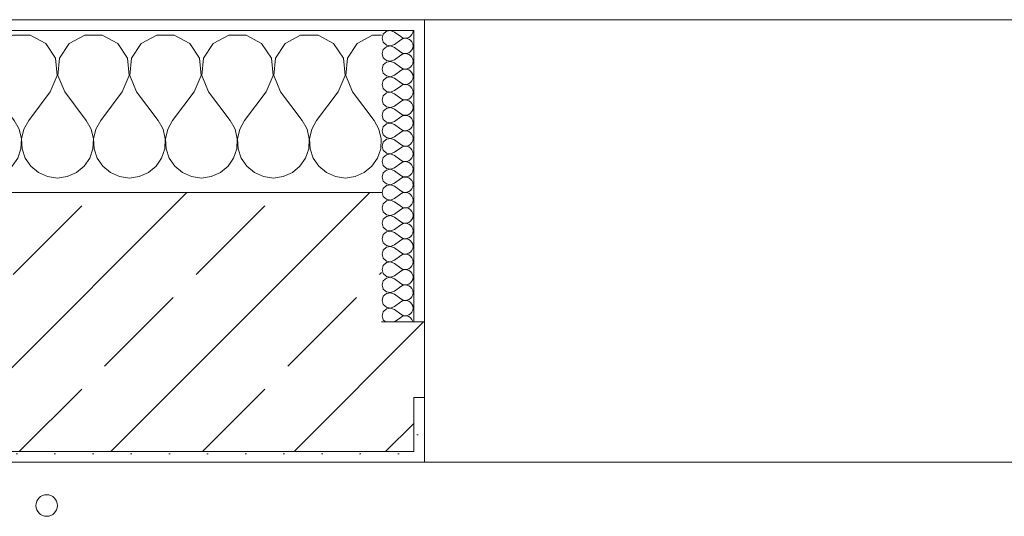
# Model space of a CAD drawing. Header units: metres. Extents: x -3.6 to 84.5, y -11 to 16.8.
# Tile 106 of 228: x 22.365 to 23.277, y 13.395 to 13.855. Entities that reach past the tile are written whole.
import ezdxf

# ---------------------------------------------------------------- set-up
doc = ezdxf.new("R2010")
doc.units = ezdxf.units.M
doc.header["$MEASUREMENT"] = 0
doc.layers.add('604 - Struktur.Wand Aussen', color=7, linetype='Continuous')
doc.layers.add('801 - HKLSE.Heizung_ Klima_ Lüftung', color=7, linetype='Continuous')
pattern_1 = [(0, (0, 0), (0, 0.08660254), [0, -0.05]), (0, (0.025, 0.0433), (0, 0.08660254), [0, -0.05])]
pattern_2 = [(45, (0, 0), (-0.01767767, 0.01767767), [0, -0.025])]

# ---------------------------------------------------------------- blocks, each defined once
blk = doc.blocks.new('*X22')
at = {"layer": '604 - Struktur.Wand Aussen', "color": 7, "linetype": 'Continuous', "lineweight": 5}
for p, q in [((21.5891, 13.83299), (21.58, 13.83787)), ((21.62521, 13.84066), (21.6109, 13.83299)), ((21.64145, 13.84066), (21.62521, 13.84066)), ((21.65576, 13.83299), (21.64145, 13.84066)), ((21.69188, 13.84066), (21.67757, 13.83299)), ((21.70812, 13.84066), (21.69188, 13.84066)), ((21.72243, 13.83299), (21.70812, 13.84066)), ((21.75855, 13.84066), (21.74424, 13.83299)), ((21.77479, 13.84066), (21.75855, 13.84066)), ((21.7891, 13.83299), (21.77479, 13.84066)), ((21.82521, 13.84066), (21.8109, 13.83299)), ((21.84145, 13.84066), (21.82521, 13.84066)), ((21.85576, 13.83299), (21.84145, 13.84066)), ((21.89188, 13.84066), (21.87757, 13.83299)), ((21.90812, 13.84066), (21.89188, 13.84066)), ((21.92243, 13.83299), (21.90812, 13.84066)), ((21.95855, 13.84066), (21.94424, 13.83299)), ((21.97479, 13.84066), (21.95855, 13.84066)), ((21.9891, 13.83299), (21.97479, 13.84066)), ((22.02521, 13.84066), (22.0109, 13.83299)), ((22.04145, 13.84066), (22.02521, 13.84066)), ((22.05576, 13.83299), (22.04145, 13.84066)), ((22.09188, 13.84066), (22.07757, 13.83299)), ((22.10812, 13.84066), (22.09188, 13.84066)), ((22.12243, 13.83299), (22.10812, 13.84066)), ((22.15855, 13.84066), (22.14424, 13.83299)), ((22.17479, 13.84066), (22.15855, 13.84066)), ((22.1891, 13.83299), (22.17479, 13.84066)), ((22.22521, 13.84066), (22.2109, 13.83299)), ((22.24145, 13.84066), (22.22521, 13.84066)), ((22.25576, 13.83299), (22.24145, 13.84066)), ((22.29188, 13.84066), (22.27757, 13.83299)), ((22.30812, 13.84066), (22.29188, 13.84066)), ((22.32243, 13.83299), (22.30812, 13.84066)), ((22.35855, 13.84066), (22.34424, 13.83299)), ((22.37479, 13.84066), (22.35855, 13.84066)), ((22.3891, 13.83299), (22.37479, 13.84066)), ((22.42521, 13.84066), (22.4109, 13.83299)), ((22.44145, 13.84066), (22.42521, 13.84066)), ((22.45576, 13.83299), (22.44145, 13.84066)), ((22.49188, 13.84066), (22.47757, 13.83299)), ((22.50812, 13.84066), (22.49188, 13.84066)), ((22.52243, 13.83299), (22.50812, 13.84066)), ((22.55855, 13.84066), (22.54424, 13.83299)), ((22.57479, 13.84066), (22.55855, 13.84066)), ((22.5891, 13.83299), (22.57479, 13.84066)), ((22.62521, 13.84066), (22.6109, 13.83299)), ((22.64145, 13.84066), (22.62521, 13.84066)), ((22.65576, 13.83299), (22.64145, 13.84066)), ((22.69188, 13.84066), (22.67757, 13.83299)), ((22.7, 13.84066), (22.69188, 13.84066)), ((21.59808, 13.81947), (21.5891, 13.83299)), ((21.6109, 13.83299), (21.60192, 13.81947)), ((21.66475, 13.81947), (21.65576, 13.83299)), ((21.67757, 13.83299), (21.66858, 13.81947)), ((21.73142, 13.81947), (21.72243, 13.83299)), ((21.74424, 13.83299), (21.73525, 13.81947)), ((21.79808, 13.81947), (21.7891, 13.83299)), ((21.8109, 13.83299), (21.80192, 13.81947)), ((21.86475, 13.81947), (21.85576, 13.83299)), ((21.87757, 13.83299), (21.86858, 13.81947)), ((21.93142, 13.81947), (21.92243, 13.83299)), ((21.94424, 13.83299), (21.93525, 13.81947)), ((21.99808, 13.81947), (21.9891, 13.83299)), ((22.0109, 13.83299), (22.00192, 13.81947)), ((22.06475, 13.81947), (22.05576, 13.83299)), ((22.07757, 13.83299), (22.06858, 13.81947)), ((22.13142, 13.81947), (22.12243, 13.83299)), ((22.14424, 13.83299), (22.13525, 13.81947)), ((22.19808, 13.81947), (22.1891, 13.83299)), ((22.2109, 13.83299), (22.20192, 13.81947)), ((22.26475, 13.81947), (22.25576, 13.83299)), ((22.27757, 13.83299), (22.26858, 13.81947)), ((22.33142, 13.81947), (22.32243, 13.83299)), ((22.34424, 13.83299), (22.33525, 13.81947)), ((22.39808, 13.81947), (22.3891, 13.83299)), ((22.4109, 13.83299), (22.40192, 13.81947)), ((22.46475, 13.81947), (22.45576, 13.83299)), ((22.47757, 13.83299), (22.46858, 13.81947)), ((22.53142, 13.81947), (22.52243, 13.83299)), ((22.54424, 13.83299), (22.53525, 13.81947)), ((22.59808, 13.81947), (22.5891, 13.83299)), ((22.6109, 13.83299), (22.60192, 13.81947)), ((22.66475, 13.81947), (22.65576, 13.83299)), ((22.67757, 13.83299), (22.66858, 13.81947)), ((21.59962, 13.8033), (21.59808, 13.81947)), ((21.60192, 13.81947), (21.60038, 13.8033)), ((21.66629, 13.8033), (21.66475, 13.81947)), ((21.66858, 13.81947), (21.66705, 13.8033)), ((21.73295, 13.8033), (21.73142, 13.81947)), ((21.73525, 13.81947), (21.73371, 13.8033)), ((21.79962, 13.8033), (21.79808, 13.81947)), ((21.80192, 13.81947), (21.80038, 13.8033)), ((21.86629, 13.8033), (21.86475, 13.81947)), ((21.86858, 13.81947), (21.86705, 13.8033)), ((21.93295, 13.8033), (21.93142, 13.81947)), ((21.93525, 13.81947), (21.93371, 13.8033)), ((21.99962, 13.8033), (21.99808, 13.81947)), ((22.00192, 13.81947), (22.00038, 13.8033)), ((22.06629, 13.8033), (22.06475, 13.81947)), ((22.06858, 13.81947), (22.06705, 13.8033)), ((22.13295, 13.8033), (22.13142, 13.81947)), ((22.13525, 13.81947), (22.13371, 13.8033)), ((22.19962, 13.8033), (22.19808, 13.81947)), ((22.20192, 13.81947), (22.20038, 13.8033)), ((22.26629, 13.8033), (22.26475, 13.81947)), ((22.26858, 13.81947), (22.26705, 13.8033)), ((22.33295, 13.8033), (22.33142, 13.81947)), ((22.33525, 13.81947), (22.33371, 13.8033)), ((22.39962, 13.8033), (22.39808, 13.81947)), ((22.40192, 13.81947), (22.40038, 13.8033)), ((22.46629, 13.8033), (22.46475, 13.81947)), ((22.46858, 13.81947), (22.46705, 13.8033)), ((22.53295, 13.8033), (22.53142, 13.81947)), ((22.53525, 13.81947), (22.53371, 13.8033)), ((22.59962, 13.8033), (22.59808, 13.81947)), ((22.60192, 13.81947), (22.60038, 13.8033)), ((22.66629, 13.8033), (22.66475, 13.81947)), ((22.66858, 13.81947), (22.66705, 13.8033)), ((21.59333, 13.78833), (21.59962, 13.8033)), ((21.60038, 13.8033), (21.60667, 13.78833)), ((21.66, 13.78833), (21.66629, 13.8033)), ((21.66705, 13.8033), (21.67333, 13.78833)), ((21.72667, 13.78833), (21.73295, 13.8033)), ((21.73371, 13.8033), (21.74, 13.78833)), ((21.79333, 13.78833), (21.79962, 13.8033)), ((21.80038, 13.8033), (21.80667, 13.78833)), ((21.86, 13.78833), (21.86629, 13.8033)), ((21.86705, 13.8033), (21.87333, 13.78833)), ((21.92667, 13.78833), (21.93295, 13.8033)), ((21.93371, 13.8033), (21.94, 13.78833)), ((21.99333, 13.78833), (21.99962, 13.8033)), ((22.00038, 13.8033), (22.00667, 13.78833)), ((22.06, 13.78833), (22.06629, 13.8033)), ((22.06705, 13.8033), (22.07333, 13.78833)), ((22.12667, 13.78833), (22.13295, 13.8033)), ((22.13371, 13.8033), (22.14, 13.78833)), ((22.19333, 13.78833), (22.19962, 13.8033)), ((22.20038, 13.8033), (22.20667, 13.78833)), ((22.26, 13.78833), (22.26629, 13.8033)), ((22.26705, 13.8033), (22.27333, 13.78833)), ((22.32667, 13.78833), (22.33295, 13.8033)), ((22.33371, 13.8033), (22.34, 13.78833)), ((22.39333, 13.78833), (22.39962, 13.8033)), ((22.40038, 13.8033), (22.40667, 13.78833)), ((22.46, 13.78833), (22.46629, 13.8033)), ((22.46705, 13.8033), (22.47333, 13.78833)), ((22.52667, 13.78833), (22.53295, 13.8033)), ((22.53371, 13.8033), (22.54, 13.78833)), ((22.59333, 13.78833), (22.59962, 13.8033)), ((22.60038, 13.8033), (22.60667, 13.78833)), ((22.66, 13.78833), (22.66629, 13.8033)), ((22.66705, 13.8033), (22.67333, 13.78833)), ((21.59333, 13.78833), (21.58, 13.77056)), ((21.60667, 13.78833), (21.62667, 13.76167)), ((21.66, 13.78833), (21.64, 13.76167)), ((21.67333, 13.78833), (21.69333, 13.76167)), ((21.72667, 13.78833), (21.70667, 13.76167)), ((21.74, 13.78833), (21.76, 13.76167)), ((21.79333, 13.78833), (21.77333, 13.76167)), ((21.80667, 13.78833), (21.82667, 13.76167)), ((21.86, 13.78833), (21.84, 13.76167)), ((21.87333, 13.78833), (21.89333, 13.76167)), ((21.92667, 13.78833), (21.90667, 13.76167)), ((21.94, 13.78833), (21.96, 13.76167)), ((21.99333, 13.78833), (21.97333, 13.76167)), ((22.00667, 13.78833), (22.02667, 13.76167)), ((22.06, 13.78833), (22.04, 13.76167)), ((22.07333, 13.78833), (22.09333, 13.76167)), ((22.12667, 13.78833), (22.10667, 13.76167)), ((22.14, 13.78833), (22.16, 13.76167)), ((22.19333, 13.78833), (22.17333, 13.76167)), ((22.20667, 13.78833), (22.22667, 13.76167)), ((22.26, 13.78833), (22.24, 13.76167)), ((22.27333, 13.78833), (22.29333, 13.76167)), ((22.32667, 13.78833), (22.30667, 13.76167)), ((22.34, 13.78833), (22.36, 13.76167)), ((22.39333, 13.78833), (22.37333, 13.76167)), ((22.40667, 13.78833), (22.42667, 13.76167)), ((22.46, 13.78833), (22.44, 13.76167)), ((22.47333, 13.78833), (22.49333, 13.76167)), ((22.52667, 13.78833), (22.50667, 13.76167)), ((22.54, 13.78833), (22.56, 13.76167)), ((22.59333, 13.78833), (22.57333, 13.76167)), ((22.60667, 13.78833), (22.62667, 13.76167)), ((22.66, 13.78833), (22.64, 13.76167)), ((22.67333, 13.78833), (22.69333, 13.76167)), ((21.63112, 13.75362), (21.62667, 13.76167)), ((21.64, 13.76167), (21.63555, 13.75362)), ((21.69778, 13.75362), (21.69333, 13.76167)), ((21.70667, 13.76167), (21.70222, 13.75362)), ((21.76445, 13.75362), (21.76, 13.76167)), ((21.77333, 13.76167), (21.76888, 13.75362)), ((21.83112, 13.75362), (21.82667, 13.76167)), ((21.84, 13.76167), (21.83555, 13.75362)), ((21.89778, 13.75362), (21.89333, 13.76167)), ((21.90667, 13.76167), (21.90222, 13.75362)), ((21.96445, 13.75362), (21.96, 13.76167)), ((21.97333, 13.76167), (21.96888, 13.75362)), ((22.03112, 13.75362), (22.02667, 13.76167)), ((22.04, 13.76167), (22.03555, 13.75362)), ((22.09778, 13.75362), (22.09333, 13.76167)), ((22.10667, 13.76167), (22.10222, 13.75362)), ((22.16445, 13.75362), (22.16, 13.76167)), ((22.17333, 13.76167), (22.16888, 13.75362)), ((22.23112, 13.75362), (22.22667, 13.76167)), ((22.24, 13.76167), (22.23555, 13.75362)), ((22.29778, 13.75362), (22.29333, 13.76167)), ((22.30667, 13.76167), (22.30222, 13.75362)), ((22.36445, 13.75362), (22.36, 13.76167)), ((22.37333, 13.76167), (22.36888, 13.75362)), ((22.43112, 13.75362), (22.42667, 13.76167)), ((22.44, 13.76167), (22.43555, 13.75362)), ((22.49778, 13.75362), (22.49333, 13.76167)), ((22.50667, 13.76167), (22.50222, 13.75362)), ((22.56445, 13.75362), (22.56, 13.76167)), ((22.57333, 13.76167), (22.56888, 13.75362)), ((22.63112, 13.75362), (22.62667, 13.76167)), ((22.64, 13.76167), (22.63555, 13.75362)), ((22.69778, 13.75362), (22.69333, 13.76167)), ((21.6332, 13.74466), (21.63112, 13.75362)), ((21.63555, 13.75362), (21.63347, 13.74466)), ((21.69987, 13.74466), (21.69778, 13.75362)), ((21.70222, 13.75362), (21.70013, 13.74466)), ((21.76653, 13.74466), (21.76445, 13.75362)), ((21.76888, 13.75362), (21.7668, 13.74466)), ((21.8332, 13.74466), (21.83112, 13.75362)), ((21.83555, 13.75362), (21.83347, 13.74466)), ((21.89987, 13.74466), (21.89778, 13.75362)), ((21.90222, 13.75362), (21.90013, 13.74466)), ((21.96653, 13.74466), (21.96445, 13.75362)), ((21.96888, 13.75362), (21.9668, 13.74466)), ((22.0332, 13.74466), (22.03112, 13.75362)), ((22.03555, 13.75362), (22.03347, 13.74466)), ((22.09987, 13.74466), (22.09778, 13.75362)), ((22.10222, 13.75362), (22.10013, 13.74466)), ((22.16653, 13.74466), (22.16445, 13.75362)), ((22.16888, 13.75362), (22.1668, 13.74466)), ((22.2332, 13.74466), (22.23112, 13.75362)), ((22.23555, 13.75362), (22.23347, 13.74466)), ((22.29987, 13.74466), (22.29778, 13.75362)), ((22.30222, 13.75362), (22.30013, 13.74466)), ((22.36653, 13.74466), (22.36445, 13.75362)), ((22.36888, 13.75362), (22.3668, 13.74466)), ((22.4332, 13.74466), (22.43112, 13.75362)), ((22.43555, 13.75362), (22.43347, 13.74466)), ((22.49987, 13.74466), (22.49778, 13.75362)), ((22.50222, 13.75362), (22.50013, 13.74466)), ((22.56653, 13.74466), (22.56445, 13.75362)), ((22.56888, 13.75362), (22.5668, 13.74466)), ((22.6332, 13.74466), (22.63112, 13.75362)), ((22.63555, 13.75362), (22.63347, 13.74466)), ((22.69987, 13.74466), (22.69778, 13.75362)), ((21.63275, 13.73547), (21.6332, 13.74466)), ((21.63347, 13.74466), (21.63391, 13.73547)), ((21.69942, 13.73547), (21.69987, 13.74466)), ((21.70013, 13.74466), (21.70058, 13.73547)), ((21.76609, 13.73547), (21.76653, 13.74466)), ((21.7668, 13.74466), (21.76725, 13.73547)), ((21.83275, 13.73547), (21.8332, 13.74466)), ((21.83347, 13.74466), (21.83391, 13.73547)), ((21.89942, 13.73547), (21.89987, 13.74466)), ((21.90013, 13.74466), (21.90058, 13.73547)), ((21.96609, 13.73547), (21.96653, 13.74466)), ((21.9668, 13.74466), (21.96725, 13.73547)), ((22.03275, 13.73547), (22.0332, 13.74466)), ((22.03347, 13.74466), (22.03391, 13.73547)), ((22.09942, 13.73547), (22.09987, 13.74466)), ((22.10013, 13.74466), (22.10058, 13.73547)), ((22.16609, 13.73547), (22.16653, 13.74466)), ((22.1668, 13.74466), (22.16725, 13.73547)), ((22.23275, 13.73547), (22.2332, 13.74466)), ((22.23347, 13.74466), (22.23391, 13.73547)), ((22.29942, 13.73547), (22.29987, 13.74466)), ((22.30013, 13.74466), (22.30058, 13.73547)), ((22.36609, 13.73547), (22.36653, 13.74466)), ((22.3668, 13.74466), (22.36725, 13.73547)), ((22.43275, 13.73547), (22.4332, 13.74466)), ((22.43347, 13.74466), (22.43391, 13.73547)), ((22.49942, 13.73547), (22.49987, 13.74466)), ((22.50013, 13.74466), (22.50058, 13.73547)), ((22.56609, 13.73547), (22.56653, 13.74466)), ((22.5668, 13.74466), (22.56725, 13.73547)), ((22.63275, 13.73547), (22.6332, 13.74466)), ((22.63347, 13.74466), (22.63391, 13.73547)), ((22.69942, 13.73547), (22.69987, 13.74466)), ((21.62981, 13.72676), (21.63275, 13.73547)), ((21.63391, 13.73547), (21.63685, 13.72676)), ((21.69648, 13.72676), (21.69942, 13.73547)), ((21.70058, 13.73547), (21.70352, 13.72676)), ((21.76315, 13.72676), (21.76609, 13.73547)), ((21.76725, 13.73547), (21.77019, 13.72676)), ((21.82981, 13.72676), (21.83275, 13.73547)), ((21.83391, 13.73547), (21.83685, 13.72676)), ((21.89648, 13.72676), (21.89942, 13.73547)), ((21.90058, 13.73547), (21.90352, 13.72676)), ((21.96315, 13.72676), (21.96609, 13.73547)), ((21.96725, 13.73547), (21.97019, 13.72676)), ((22.02981, 13.72676), (22.03275, 13.73547)), ((22.03391, 13.73547), (22.03685, 13.72676)), ((22.09648, 13.72676), (22.09942, 13.73547)), ((22.10058, 13.73547), (22.10352, 13.72676)), ((22.16315, 13.72676), (22.16609, 13.73547)), ((22.16725, 13.73547), (22.17019, 13.72676)), ((22.22981, 13.72676), (22.23275, 13.73547)), ((22.23391, 13.73547), (22.23685, 13.72676)), ((22.29648, 13.72676), (22.29942, 13.73547)), ((22.30058, 13.73547), (22.30352, 13.72676)), ((22.36315, 13.72676), (22.36609, 13.73547)), ((22.36725, 13.73547), (22.37019, 13.72676)), ((22.42981, 13.72676), (22.43275, 13.73547)), ((22.43391, 13.73547), (22.43685, 13.72676)), ((22.49648, 13.72676), (22.49942, 13.73547)), ((22.50058, 13.73547), (22.50352, 13.72676)), ((22.56315, 13.72676), (22.56609, 13.73547)), ((22.56725, 13.73547), (22.57019, 13.72676)), ((22.62981, 13.72676), (22.63275, 13.73547)), ((22.63391, 13.73547), (22.63685, 13.72676)), ((22.69648, 13.72676), (22.69942, 13.73547)), ((21.62461, 13.71918), (21.62981, 13.72676)), ((21.63685, 13.72676), (21.64206, 13.71918)), ((21.69127, 13.71918), (21.69648, 13.72676)), ((21.70352, 13.72676), (21.70873, 13.71918)), ((21.75794, 13.71918), (21.76315, 13.72676)), ((21.77019, 13.72676), (21.77539, 13.71918)), ((21.82461, 13.71918), (21.82981, 13.72676)), ((21.83685, 13.72676), (21.84206, 13.71918)), ((21.89127, 13.71918), (21.89648, 13.72676)), ((21.90352, 13.72676), (21.90873, 13.71918)), ((21.95794, 13.71918), (21.96315, 13.72676)), ((21.97019, 13.72676), (21.97539, 13.71918)), ((22.02461, 13.71918), (22.02981, 13.72676)), ((22.03685, 13.72676), (22.04206, 13.71918)), ((22.09127, 13.71918), (22.09648, 13.72676)), ((22.10352, 13.72676), (22.10873, 13.71918)), ((22.15794, 13.71918), (22.16315, 13.72676)), ((22.17019, 13.72676), (22.17539, 13.71918)), ((22.22461, 13.71918), (22.22981, 13.72676)), ((22.23685, 13.72676), (22.24206, 13.71918)), ((22.29127, 13.71918), (22.29648, 13.72676)), ((22.30352, 13.72676), (22.30873, 13.71918)), ((22.35794, 13.71918), (22.36315, 13.72676)), ((22.37019, 13.72676), (22.37539, 13.71918)), ((22.42461, 13.71918), (22.42981, 13.72676)), ((22.43685, 13.72676), (22.44206, 13.71918)), ((22.49127, 13.71918), (22.49648, 13.72676)), ((22.50352, 13.72676), (22.50873, 13.71918)), ((22.55794, 13.71918), (22.56315, 13.72676)), ((22.57019, 13.72676), (22.57539, 13.71918)), ((22.62461, 13.71918), (22.62981, 13.72676)), ((22.63685, 13.72676), (22.64206, 13.71918)), ((22.69127, 13.71918), (22.69648, 13.72676)), ((21.61752, 13.71331), (21.62461, 13.71918)), ((21.64206, 13.71918), (21.64914, 13.71331)), ((21.68419, 13.71331), (21.69127, 13.71918)), ((21.70873, 13.71918), (21.71581, 13.71331)), ((21.75086, 13.71331), (21.75794, 13.71918)), ((21.77539, 13.71918), (21.78248, 13.71331)), ((21.81752, 13.71331), (21.82461, 13.71918)), ((21.84206, 13.71918), (21.84914, 13.71331)), ((21.88419, 13.71331), (21.89127, 13.71918)), ((21.90873, 13.71918), (21.91581, 13.71331)), ((21.95086, 13.71331), (21.95794, 13.71918)), ((21.97539, 13.71918), (21.98248, 13.71331)), ((22.01752, 13.71331), (22.02461, 13.71918)), ((22.04206, 13.71918), (22.04914, 13.71331)), ((22.08419, 13.71331), (22.09127, 13.71918)), ((22.10873, 13.71918), (22.11581, 13.71331)), ((22.15086, 13.71331), (22.15794, 13.71918)), ((22.17539, 13.71918), (22.18248, 13.71331)), ((22.21752, 13.71331), (22.22461, 13.71918)), ((22.24206, 13.71918), (22.24914, 13.71331)), ((22.28419, 13.71331), (22.29127, 13.71918)), ((22.30873, 13.71918), (22.31581, 13.71331)), ((22.35086, 13.71331), (22.35794, 13.71918)), ((22.37539, 13.71918), (22.38248, 13.71331)), ((22.41752, 13.71331), (22.42461, 13.71918)), ((22.44206, 13.71918), (22.44914, 13.71331)), ((22.48419, 13.71331), (22.49127, 13.71918)), ((22.50873, 13.71918), (22.51581, 13.71331)), ((22.55086, 13.71331), (22.55794, 13.71918)), ((22.57539, 13.71918), (22.58248, 13.71331)), ((22.61752, 13.71331), (22.62461, 13.71918)), ((22.64206, 13.71918), (22.64914, 13.71331)), ((22.68419, 13.71331), (22.69127, 13.71918)), ((21.58, 13.71536), (21.58248, 13.71331)), ((21.58248, 13.71331), (21.59089, 13.7096)), ((21.59089, 13.7096), (21.6, 13.70833)), ((21.6, 13.70833), (21.60911, 13.7096)), ((21.60911, 13.7096), (21.61752, 13.71331)), ((21.64914, 13.71331), (21.65756, 13.7096)), ((21.65756, 13.7096), (21.66667, 13.70833)), ((21.66667, 13.70833), (21.67578, 13.7096)), ((21.67578, 13.7096), (21.68419, 13.71331)), ((21.71581, 13.71331), (21.72422, 13.7096)), ((21.72422, 13.7096), (21.73333, 13.70833)), ((21.73333, 13.70833), (21.74244, 13.7096)), ((21.74244, 13.7096), (21.75086, 13.71331)), ((21.78248, 13.71331), (21.79089, 13.7096)), ((21.79089, 13.7096), (21.8, 13.70833)), ((21.8, 13.70833), (21.80911, 13.7096)), ((21.80911, 13.7096), (21.81752, 13.71331)), ((21.84914, 13.71331), (21.85756, 13.7096)), ((21.85756, 13.7096), (21.86667, 13.70833)), ((21.86667, 13.70833), (21.87578, 13.7096)), ((21.87578, 13.7096), (21.88419, 13.71331)), ((21.91581, 13.71331), (21.92422, 13.7096)), ((21.92422, 13.7096), (21.93333, 13.70833)), ((21.93333, 13.70833), (21.94244, 13.7096)), ((21.94244, 13.7096), (21.95086, 13.71331)), ((21.98248, 13.71331), (21.99089, 13.7096)), ((21.99089, 13.7096), (22, 13.70833)), ((22, 13.70833), (22.00911, 13.7096)), ((22.00911, 13.7096), (22.01752, 13.71331)), ((22.04914, 13.71331), (22.05756, 13.7096)), ((22.05756, 13.7096), (22.06667, 13.70833)), ((22.06667, 13.70833), (22.07578, 13.7096)), ((22.07578, 13.7096), (22.08419, 13.71331)), ((22.11581, 13.71331), (22.12422, 13.7096)), ((22.12422, 13.7096), (22.13333, 13.70833)), ((22.13333, 13.70833), (22.14244, 13.7096)), ((22.14244, 13.7096), (22.15086, 13.71331)), ((22.18248, 13.71331), (22.19089, 13.7096)), ((22.19089, 13.7096), (22.2, 13.70833)), ((22.2, 13.70833), (22.20911, 13.7096)), ((22.20911, 13.7096), (22.21752, 13.71331)), ((22.24914, 13.71331), (22.25756, 13.7096)), ((22.25756, 13.7096), (22.26667, 13.70833)), ((22.26667, 13.70833), (22.27578, 13.7096)), ((22.27578, 13.7096), (22.28419, 13.71331)), ((22.31581, 13.71331), (22.32422, 13.7096)), ((22.32422, 13.7096), (22.33333, 13.70833)), ((22.33333, 13.70833), (22.34244, 13.7096)), ((22.34244, 13.7096), (22.35086, 13.71331)), ((22.38248, 13.71331), (22.39089, 13.7096)), ((22.39089, 13.7096), (22.4, 13.70833)), ((22.4, 13.70833), (22.40911, 13.7096)), ((22.40911, 13.7096), (22.41752, 13.71331)), ((22.44914, 13.71331), (22.45756, 13.7096)), ((22.45756, 13.7096), (22.46667, 13.70833)), ((22.46667, 13.70833), (22.47578, 13.7096)), ((22.47578, 13.7096), (22.48419, 13.71331)), ((22.51581, 13.71331), (22.52422, 13.7096)), ((22.52422, 13.7096), (22.53333, 13.70833)), ((22.53333, 13.70833), (22.54244, 13.7096)), ((22.54244, 13.7096), (22.55086, 13.71331)), ((22.58248, 13.71331), (22.59089, 13.7096)), ((22.59089, 13.7096), (22.6, 13.70833)), ((22.6, 13.70833), (22.60911, 13.7096)), ((22.60911, 13.7096), (22.61752, 13.71331)), ((22.64914, 13.71331), (22.65756, 13.7096)), ((22.65756, 13.7096), (22.66667, 13.70833)), ((22.66667, 13.70833), (22.67578, 13.7096)), ((22.67578, 13.7096), (22.68419, 13.71331))]:
    blk.add_line(p, q, dxfattribs=at)
blk = doc.blocks.new('*X46')
at = {"layer": '604 - Struktur.Wand Aussen', "color": 7, "linetype": 'Continuous', "lineweight": 5}
for p, q in [((22.70466, 13.84425), (22.70178, 13.84161)), ((22.7085, 13.84497), (22.70466, 13.84425)), ((22.71214, 13.84357), (22.7085, 13.84497)), ((22.71214, 13.84357), (22.71786, 13.83929)), ((22.72901, 13.84305), (22.72929, 13.845)), ((22.70178, 13.84161), (22.70071, 13.83786)), ((22.70071, 13.83786), (22.70178, 13.8341)), ((22.71214, 13.83214), (22.71786, 13.83643)), ((22.71786, 13.83929), (22.71958, 13.83833)), ((22.71958, 13.83738), (22.71786, 13.83643)), ((22.71958, 13.83833), (22.7215, 13.83789)), ((22.7215, 13.83783), (22.71958, 13.83738)), ((22.7215, 13.83789), (22.72347, 13.83798)), ((22.72347, 13.83773), (22.7215, 13.83783)), ((22.72347, 13.83798), (22.72534, 13.83861)), ((22.72534, 13.8371), (22.72347, 13.83773)), ((22.72534, 13.83861), (22.72696, 13.83973)), ((22.72696, 13.83599), (22.72534, 13.8371)), ((22.72696, 13.83973), (22.72822, 13.84124)), ((22.72822, 13.83447), (22.72696, 13.83599)), ((22.72822, 13.84124), (22.72901, 13.84305)), ((22.72901, 13.83267), (22.72822, 13.83447)), ((22.70178, 13.82733), (22.70071, 13.82357)), ((22.70178, 13.8341), (22.70466, 13.83147)), ((22.70466, 13.82996), (22.70178, 13.82733)), ((22.70466, 13.83147), (22.7085, 13.83074)), ((22.7085, 13.83069), (22.70466, 13.82996)), ((22.7085, 13.83074), (22.71214, 13.83214)), ((22.71214, 13.82929), (22.7085, 13.83069)), ((22.71214, 13.82929), (22.71786, 13.825)), ((22.72534, 13.82433), (22.72696, 13.82544)), ((22.72696, 13.82544), (22.72822, 13.82696)), ((22.72822, 13.82696), (22.72901, 13.82876)), ((22.72929, 13.83071), (22.72901, 13.83267)), ((22.72901, 13.82876), (22.72929, 13.83071)), ((22.70071, 13.82357), (22.70178, 13.81982)), ((22.70178, 13.81982), (22.70466, 13.81718)), ((22.70466, 13.81718), (22.7085, 13.81646)), ((22.7085, 13.8164), (22.70466, 13.81567)), ((22.7085, 13.81646), (22.71214, 13.81786)), ((22.71214, 13.815), (22.7085, 13.8164)), ((22.71214, 13.81786), (22.71786, 13.82214)), ((22.71786, 13.825), (22.71958, 13.82405)), ((22.71958, 13.8231), (22.71786, 13.82214)), ((22.71958, 13.82405), (22.7215, 13.8236)), ((22.7215, 13.82354), (22.71958, 13.8231)), ((22.7215, 13.8236), (22.72347, 13.8237)), ((22.72347, 13.82345), (22.7215, 13.82354)), ((22.72347, 13.8237), (22.72534, 13.82433)), ((22.72534, 13.82282), (22.72347, 13.82345)), ((22.72696, 13.8217), (22.72534, 13.82282)), ((22.72822, 13.82018), (22.72696, 13.8217)), ((22.72901, 13.81838), (22.72822, 13.82018)), ((22.72929, 13.81643), (22.72901, 13.81838)), ((22.72901, 13.81448), (22.72929, 13.81643)), ((22.70178, 13.81304), (22.70071, 13.80929)), ((22.70071, 13.80929), (22.70178, 13.80553)), ((22.70466, 13.81567), (22.70178, 13.81304)), ((22.71214, 13.815), (22.71786, 13.81071)), ((22.71214, 13.80357), (22.71786, 13.80786)), ((22.71786, 13.81071), (22.71958, 13.80976)), ((22.71958, 13.80881), (22.71786, 13.80786)), ((22.71958, 13.80976), (22.7215, 13.80931)), ((22.7215, 13.80926), (22.71958, 13.80881)), ((22.7215, 13.80931), (22.72347, 13.80941)), ((22.72347, 13.80916), (22.7215, 13.80926)), ((22.72347, 13.80941), (22.72534, 13.81004)), ((22.72534, 13.80853), (22.72347, 13.80916)), ((22.72534, 13.81004), (22.72696, 13.81116)), ((22.72696, 13.80742), (22.72534, 13.80853)), ((22.72696, 13.81116), (22.72822, 13.81267)), ((22.72822, 13.8059), (22.72696, 13.80742)), ((22.72822, 13.81267), (22.72901, 13.81448)), ((22.70178, 13.79876), (22.70071, 13.795)), ((22.70178, 13.80553), (22.70466, 13.8029)), ((22.70466, 13.80139), (22.70178, 13.79876)), ((22.70466, 13.8029), (22.7085, 13.80217)), ((22.7085, 13.80211), (22.70466, 13.80139)), ((22.7085, 13.80217), (22.71214, 13.80357)), ((22.71214, 13.80071), (22.7085, 13.80211)), ((22.71214, 13.80071), (22.71786, 13.79643)), ((22.72696, 13.79687), (22.72822, 13.79839)), ((22.72901, 13.80409), (22.72822, 13.8059)), ((22.72822, 13.79839), (22.72901, 13.80019)), ((22.72929, 13.80214), (22.72901, 13.80409)), ((22.72901, 13.80019), (22.72929, 13.80214)), ((22.70071, 13.795), (22.70178, 13.79124)), ((22.70178, 13.79124), (22.70466, 13.78861)), ((22.7085, 13.78789), (22.71214, 13.78929)), ((22.71214, 13.78929), (22.71786, 13.79357)), ((22.71786, 13.79643), (22.71958, 13.79547)), ((22.71958, 13.79453), (22.71786, 13.79357)), ((22.71958, 13.79547), (22.7215, 13.79503)), ((22.7215, 13.79497), (22.71958, 13.79453)), ((22.7215, 13.79503), (22.72347, 13.79512)), ((22.72347, 13.79488), (22.7215, 13.79497)), ((22.72347, 13.79512), (22.72534, 13.79575)), ((22.72534, 13.79425), (22.72347, 13.79488)), ((22.72534, 13.79575), (22.72696, 13.79687)), ((22.72696, 13.79313), (22.72534, 13.79425)), ((22.72822, 13.79161), (22.72696, 13.79313)), ((22.72901, 13.78981), (22.72822, 13.79161)), ((22.72929, 13.78786), (22.72901, 13.78981)), ((22.70178, 13.78447), (22.70071, 13.78071)), ((22.70071, 13.78071), (22.70178, 13.77696)), ((22.70466, 13.7871), (22.70178, 13.78447)), ((22.70466, 13.78861), (22.7085, 13.78789)), ((22.7085, 13.78783), (22.70466, 13.7871)), ((22.71214, 13.78643), (22.7085, 13.78783)), ((22.71214, 13.78643), (22.71786, 13.78214)), ((22.71786, 13.78214), (22.71958, 13.78119)), ((22.71958, 13.78024), (22.71786, 13.77929)), ((22.71958, 13.78119), (22.7215, 13.78074)), ((22.7215, 13.78069), (22.71958, 13.78024)), ((22.7215, 13.78074), (22.72347, 13.78084)), ((22.72347, 13.78059), (22.7215, 13.78069)), ((22.72347, 13.78084), (22.72534, 13.78147)), ((22.72534, 13.77996), (22.72347, 13.78059)), ((22.72534, 13.78147), (22.72696, 13.78258)), ((22.72696, 13.77884), (22.72534, 13.77996)), ((22.72696, 13.78258), (22.72822, 13.7841)), ((22.72822, 13.7841), (22.72901, 13.78591)), ((22.72901, 13.78591), (22.72929, 13.78786)), ((22.70178, 13.77696), (22.70466, 13.77433)), ((22.70466, 13.77282), (22.70178, 13.77018)), ((22.70466, 13.77433), (22.7085, 13.7736)), ((22.7085, 13.77354), (22.70466, 13.77282)), ((22.7085, 13.7736), (22.71214, 13.775)), ((22.71214, 13.77214), (22.7085, 13.77354)), ((22.71214, 13.775), (22.71786, 13.77929)), ((22.71214, 13.77214), (22.71786, 13.76786)), ((22.72822, 13.77733), (22.72696, 13.77884)), ((22.72901, 13.77552), (22.72822, 13.77733)), ((22.72822, 13.76982), (22.72901, 13.77162)), ((22.72929, 13.77357), (22.72901, 13.77552)), ((22.72901, 13.77162), (22.72929, 13.77357)), ((22.70178, 13.77018), (22.70071, 13.76643)), ((22.70071, 13.76643), (22.70178, 13.76267)), ((22.70178, 13.76267), (22.70466, 13.76004)), ((22.71214, 13.76071), (22.71786, 13.765)), ((22.71786, 13.76786), (22.71958, 13.7669)), ((22.71958, 13.76595), (22.71786, 13.765)), ((22.71958, 13.7669), (22.7215, 13.76646)), ((22.7215, 13.7664), (22.71958, 13.76595)), ((22.7215, 13.76646), (22.72347, 13.76655)), ((22.72347, 13.7663), (22.7215, 13.7664)), ((22.72347, 13.76655), (22.72534, 13.76718)), ((22.72534, 13.76567), (22.72347, 13.7663)), ((22.72534, 13.76718), (22.72696, 13.7683)), ((22.72696, 13.76456), (22.72534, 13.76567)), ((22.72696, 13.7683), (22.72822, 13.76982)), ((22.72822, 13.76304), (22.72696, 13.76456)), ((22.72901, 13.76124), (22.72822, 13.76304)), ((22.70178, 13.7559), (22.70071, 13.75214)), ((22.70466, 13.75853), (22.70178, 13.7559)), ((22.70466, 13.76004), (22.7085, 13.75931)), ((22.7085, 13.75926), (22.70466, 13.75853)), ((22.7085, 13.75931), (22.71214, 13.76071)), ((22.71214, 13.75786), (22.7085, 13.75926)), ((22.71214, 13.75786), (22.71786, 13.75357)), ((22.71786, 13.75357), (22.71958, 13.75262)), ((22.71958, 13.75262), (22.7215, 13.75217)), ((22.7215, 13.75217), (22.72347, 13.75227)), ((22.72347, 13.75227), (22.72534, 13.7529)), ((22.72534, 13.7529), (22.72696, 13.75401)), ((22.72696, 13.75401), (22.72822, 13.75553)), ((22.72822, 13.75553), (22.72901, 13.75733)), ((22.72929, 13.75929), (22.72901, 13.76124)), ((22.72901, 13.75733), (22.72929, 13.75929)), ((22.70071, 13.75214), (22.70178, 13.74839)), ((22.70178, 13.74839), (22.70466, 13.74575)), ((22.70466, 13.74425), (22.70178, 13.74161)), ((22.70466, 13.74575), (22.7085, 13.74503)), ((22.7085, 13.74497), (22.70466, 13.74425)), ((22.7085, 13.74503), (22.71214, 13.74643)), ((22.71214, 13.74357), (22.7085, 13.74497)), ((22.71214, 13.74643), (22.71786, 13.75071)), ((22.71214, 13.74357), (22.71786, 13.73929)), ((22.71958, 13.75167), (22.71786, 13.75071)), ((22.7215, 13.75211), (22.71958, 13.75167)), ((22.72347, 13.75202), (22.7215, 13.75211)), ((22.72534, 13.75139), (22.72347, 13.75202)), ((22.72696, 13.75027), (22.72534, 13.75139)), ((22.72822, 13.74876), (22.72696, 13.75027)), ((22.72901, 13.74695), (22.72822, 13.74876)), ((22.72929, 13.745), (22.72901, 13.74695)), ((22.72901, 13.74305), (22.72929, 13.745)), ((22.70178, 13.74161), (22.70071, 13.73786)), ((22.70071, 13.73786), (22.70178, 13.7341)), ((22.70178, 13.7341), (22.70466, 13.73147)), ((22.71214, 13.73214), (22.71786, 13.73643)), ((22.71786, 13.73929), (22.71958, 13.73833)), ((22.71958, 13.73738), (22.71786, 13.73643)), ((22.71958, 13.73833), (22.7215, 13.73789)), ((22.7215, 13.73783), (22.71958, 13.73738)), ((22.7215, 13.73789), (22.72347, 13.73798)), ((22.72347, 13.73773), (22.7215, 13.73783)), ((22.72347, 13.73798), (22.72534, 13.73861)), ((22.72534, 13.7371), (22.72347, 13.73773)), ((22.72534, 13.73861), (22.72696, 13.73973)), ((22.72696, 13.73599), (22.72534, 13.7371)), ((22.72696, 13.73973), (22.72822, 13.74124)), ((22.72822, 13.73447), (22.72696, 13.73599)), ((22.72822, 13.74124), (22.72901, 13.74305)), ((22.72901, 13.73267), (22.72822, 13.73447)), ((22.70178, 13.72733), (22.70071, 13.72357)), ((22.70466, 13.72996), (22.70178, 13.72733)), ((22.70466, 13.73147), (22.7085, 13.73074)), ((22.7085, 13.73069), (22.70466, 13.72996)), ((22.7085, 13.73074), (22.71214, 13.73214)), ((22.71214, 13.72929), (22.7085, 13.73069)), ((22.71214, 13.72929), (22.71786, 13.725)), ((22.71786, 13.725), (22.71958, 13.72405)), ((22.72534, 13.72433), (22.72696, 13.72544)), ((22.72696, 13.72544), (22.72822, 13.72696)), ((22.72822, 13.72696), (22.72901, 13.72876)), ((22.72929, 13.73071), (22.72901, 13.73267)), ((22.72901, 13.72876), (22.72929, 13.73071)), ((22.70071, 13.72357), (22.70178, 13.71982)), ((22.70178, 13.71982), (22.70466, 13.71718)), ((22.70466, 13.71718), (22.7085, 13.71646)), ((22.7085, 13.7164), (22.70466, 13.71567)), ((22.7085, 13.71646), (22.71214, 13.71786)), ((22.71214, 13.715), (22.7085, 13.7164)), ((22.71214, 13.71786), (22.71786, 13.72214)), ((22.71958, 13.7231), (22.71786, 13.72214)), ((22.71958, 13.72405), (22.7215, 13.7236)), ((22.7215, 13.72354), (22.71958, 13.7231)), ((22.7215, 13.7236), (22.72347, 13.7237)), ((22.72347, 13.72345), (22.7215, 13.72354)), ((22.72347, 13.7237), (22.72534, 13.72433)), ((22.72534, 13.72282), (22.72347, 13.72345)), ((22.72696, 13.7217), (22.72534, 13.72282)), ((22.72822, 13.72018), (22.72696, 13.7217)), ((22.72901, 13.71838), (22.72822, 13.72018)), ((22.72929, 13.71643), (22.72901, 13.71838)), ((22.72901, 13.71448), (22.72929, 13.71643)), ((22.70178, 13.71304), (22.70071, 13.70929)), ((22.70071, 13.70929), (22.70178, 13.70553)), ((22.70466, 13.71567), (22.70178, 13.71304)), ((22.71214, 13.715), (22.71786, 13.71071)), ((22.71214, 13.70357), (22.71786, 13.70786)), ((22.71786, 13.71071), (22.71958, 13.70976)), ((22.71958, 13.70881), (22.71786, 13.70786)), ((22.71958, 13.70976), (22.7215, 13.70931)), ((22.7215, 13.70926), (22.71958, 13.70881)), ((22.7215, 13.70931), (22.72347, 13.70941)), ((22.72347, 13.70916), (22.7215, 13.70926)), ((22.72347, 13.70941), (22.72534, 13.71004)), ((22.72534, 13.70853), (22.72347, 13.70916)), ((22.72534, 13.71004), (22.72696, 13.71116)), ((22.72696, 13.70742), (22.72534, 13.70853)), ((22.72696, 13.71116), (22.72822, 13.71267)), ((22.72822, 13.7059), (22.72696, 13.70742)), ((22.72822, 13.71267), (22.72901, 13.71448)), ((22.70178, 13.69876), (22.70071, 13.695)), ((22.70178, 13.70553), (22.70466, 13.7029)), ((22.70466, 13.70139), (22.70178, 13.69876)), ((22.70466, 13.7029), (22.7085, 13.70217)), ((22.7085, 13.70211), (22.70466, 13.70139)), ((22.7085, 13.70217), (22.71214, 13.70357)), ((22.71214, 13.70071), (22.7085, 13.70211)), ((22.71214, 13.70071), (22.71786, 13.69643)), ((22.72696, 13.69687), (22.72822, 13.69839)), ((22.72901, 13.70409), (22.72822, 13.7059)), ((22.72822, 13.69839), (22.72901, 13.70019)), ((22.72929, 13.70214), (22.72901, 13.70409)), ((22.72901, 13.70019), (22.72929, 13.70214)), ((22.70071, 13.695), (22.70178, 13.69124)), ((22.70178, 13.69124), (22.70466, 13.68861)), ((22.70466, 13.68861), (22.7085, 13.68789)), ((22.7085, 13.68789), (22.71214, 13.68929)), ((22.71214, 13.68929), (22.71786, 13.69357)), ((22.71786, 13.69643), (22.71958, 13.69547)), ((22.71958, 13.69453), (22.71786, 13.69357)), ((22.71958, 13.69547), (22.7215, 13.69503)), ((22.7215, 13.69497), (22.71958, 13.69453)), ((22.7215, 13.69503), (22.72347, 13.69512)), ((22.72347, 13.69488), (22.7215, 13.69497)), ((22.72347, 13.69512), (22.72534, 13.69575)), ((22.72534, 13.69425), (22.72347, 13.69488)), ((22.72534, 13.69575), (22.72696, 13.69687)), ((22.72696, 13.69313), (22.72534, 13.69425)), ((22.72822, 13.69161), (22.72696, 13.69313)), ((22.72901, 13.68981), (22.72822, 13.69161)), ((22.72929, 13.68786), (22.72901, 13.68981)), ((22.70178, 13.68447), (22.70071, 13.68071)), ((22.70071, 13.68071), (22.70178, 13.67696)), ((22.70466, 13.6871), (22.70178, 13.68447)), ((22.7085, 13.68783), (22.70466, 13.6871)), ((22.71214, 13.68643), (22.7085, 13.68783)), ((22.71214, 13.68643), (22.71786, 13.68214)), ((22.71786, 13.68214), (22.71958, 13.68119)), ((22.71958, 13.68024), (22.71786, 13.67929)), ((22.71958, 13.68119), (22.7215, 13.68074)), ((22.7215, 13.68069), (22.71958, 13.68024)), ((22.7215, 13.68074), (22.72347, 13.68084)), ((22.72347, 13.68059), (22.7215, 13.68069)), ((22.72347, 13.68084), (22.72534, 13.68147)), ((22.72534, 13.67996), (22.72347, 13.68059)), ((22.72534, 13.68147), (22.72696, 13.68258)), ((22.72696, 13.67884), (22.72534, 13.67996)), ((22.72696, 13.68258), (22.72822, 13.6841)), ((22.72822, 13.6841), (22.72901, 13.68591)), ((22.72901, 13.68591), (22.72929, 13.68786)), ((22.70178, 13.67018), (22.70071, 13.66643)), ((22.70178, 13.67696), (22.70466, 13.67433)), ((22.70466, 13.67282), (22.70178, 13.67018)), ((22.70466, 13.67433), (22.7085, 13.6736)), ((22.7085, 13.67354), (22.70466, 13.67282)), ((22.7085, 13.6736), (22.71214, 13.675)), ((22.71214, 13.67214), (22.7085, 13.67354)), ((22.71214, 13.675), (22.71786, 13.67929)), ((22.71214, 13.67214), (22.71786, 13.66786)), ((22.72822, 13.67733), (22.72696, 13.67884)), ((22.72901, 13.67552), (22.72822, 13.67733)), ((22.72822, 13.66982), (22.72901, 13.67162)), ((22.72929, 13.67357), (22.72901, 13.67552)), ((22.72901, 13.67162), (22.72929, 13.67357)), ((22.70071, 13.66643), (22.70178, 13.66267)), ((22.70178, 13.66267), (22.70466, 13.66004)), ((22.71214, 13.66071), (22.71786, 13.665)), ((22.71786, 13.66786), (22.71958, 13.6669)), ((22.71958, 13.66595), (22.71786, 13.665)), ((22.71958, 13.6669), (22.7215, 13.66646)), ((22.7215, 13.6664), (22.71958, 13.66595)), ((22.7215, 13.66646), (22.72347, 13.66655)), ((22.72347, 13.6663), (22.7215, 13.6664)), ((22.72347, 13.66655), (22.72534, 13.66718)), ((22.72534, 13.66567), (22.72347, 13.6663)), ((22.72534, 13.66718), (22.72696, 13.6683)), ((22.72696, 13.66456), (22.72534, 13.66567)), ((22.72696, 13.6683), (22.72822, 13.66982)), ((22.72822, 13.66304), (22.72696, 13.66456)), ((22.72901, 13.66124), (22.72822, 13.66304)), ((22.72929, 13.65929), (22.72901, 13.66124)), ((22.70178, 13.6559), (22.70071, 13.65214)), ((22.70071, 13.65214), (22.70178, 13.64839)), ((22.70466, 13.65853), (22.70178, 13.6559)), ((22.70466, 13.66004), (22.7085, 13.65931)), ((22.7085, 13.65926), (22.70466, 13.65853)), ((22.7085, 13.65931), (22.71214, 13.66071)), ((22.71214, 13.65786), (22.7085, 13.65926)), ((22.71214, 13.65786), (22.71786, 13.65357)), ((22.71786, 13.65357), (22.71958, 13.65262)), ((22.71958, 13.65262), (22.7215, 13.65217)), ((22.7215, 13.65211), (22.71958, 13.65167)), ((22.7215, 13.65217), (22.72347, 13.65227)), ((22.72347, 13.65202), (22.7215, 13.65211)), ((22.72347, 13.65227), (22.72534, 13.6529)), ((22.72534, 13.65139), (22.72347, 13.65202)), ((22.72534, 13.6529), (22.72696, 13.65401)), ((22.72696, 13.65401), (22.72822, 13.65553)), ((22.72822, 13.65553), (22.72901, 13.65733)), ((22.72901, 13.65733), (22.72929, 13.65929)), ((22.70178, 13.64839), (22.70466, 13.64575)), ((22.70466, 13.64425), (22.70178, 13.64161)), ((22.70466, 13.64575), (22.7085, 13.64503)), ((22.7085, 13.64497), (22.70466, 13.64425)), ((22.7085, 13.64503), (22.71214, 13.64643)), ((22.71214, 13.64357), (22.7085, 13.64497)), ((22.71214, 13.64643), (22.71786, 13.65071)), ((22.71214, 13.64357), (22.71786, 13.63929)), ((22.71958, 13.65167), (22.71786, 13.65071)), ((22.72696, 13.65027), (22.72534, 13.65139)), ((22.72822, 13.64876), (22.72696, 13.65027)), ((22.72901, 13.64695), (22.72822, 13.64876)), ((22.72822, 13.64124), (22.72901, 13.64305)), ((22.72929, 13.645), (22.72901, 13.64695)), ((22.72901, 13.64305), (22.72929, 13.645)), ((22.70178, 13.64161), (22.70071, 13.63786)), ((22.70071, 13.63786), (22.70178, 13.6341)), ((22.70178, 13.6341), (22.70466, 13.63147)), ((22.71214, 13.63214), (22.71786, 13.63643)), ((22.71786, 13.63929), (22.71958, 13.63833)), ((22.71958, 13.63738), (22.71786, 13.63643)), ((22.71958, 13.63833), (22.7215, 13.63789)), ((22.7215, 13.63783), (22.71958, 13.63738)), ((22.7215, 13.63789), (22.72347, 13.63798)), ((22.72347, 13.63773), (22.7215, 13.63783)), ((22.72347, 13.63798), (22.72534, 13.63861)), ((22.72534, 13.6371), (22.72347, 13.63773)), ((22.72534, 13.63861), (22.72696, 13.63973)), ((22.72696, 13.63599), (22.72534, 13.6371)), ((22.72696, 13.63973), (22.72822, 13.64124)), ((22.72822, 13.63447), (22.72696, 13.63599)), ((22.72901, 13.63267), (22.72822, 13.63447)), ((22.70178, 13.62733), (22.70071, 13.62357)), ((22.70466, 13.62996), (22.70178, 13.62733)), ((22.70466, 13.63147), (22.7085, 13.63074)), ((22.7085, 13.63069), (22.70466, 13.62996)), ((22.7085, 13.63074), (22.71214, 13.63214)), ((22.71214, 13.62929), (22.7085, 13.63069)), ((22.71214, 13.62929), (22.71786, 13.625)), ((22.71786, 13.625), (22.71958, 13.62405)), ((22.72534, 13.62433), (22.72696, 13.62544)), ((22.72696, 13.62544), (22.72822, 13.62696)), ((22.72822, 13.62696), (22.72901, 13.62876)), ((22.72929, 13.63071), (22.72901, 13.63267)), ((22.72901, 13.62876), (22.72929, 13.63071)), ((22.70071, 13.62357), (22.70178, 13.61982)), ((22.70178, 13.61982), (22.70466, 13.61718)), ((22.70466, 13.61567), (22.70178, 13.61304)), ((22.70466, 13.61718), (22.7085, 13.61646)), ((22.7085, 13.6164), (22.70466, 13.61567)), ((22.7085, 13.61646), (22.71214, 13.61786)), ((22.71214, 13.615), (22.7085, 13.6164)), ((22.71214, 13.61786), (22.71786, 13.62214)), ((22.71958, 13.6231), (22.71786, 13.62214)), ((22.71958, 13.62405), (22.7215, 13.6236)), ((22.7215, 13.62354), (22.71958, 13.6231)), ((22.7215, 13.6236), (22.72347, 13.6237)), ((22.72347, 13.62345), (22.7215, 13.62354)), ((22.72347, 13.6237), (22.72534, 13.62433)), ((22.72534, 13.62282), (22.72347, 13.62345)), ((22.72696, 13.6217), (22.72534, 13.62282)), ((22.72822, 13.62018), (22.72696, 13.6217)), ((22.72901, 13.61838), (22.72822, 13.62018)), ((22.72929, 13.61643), (22.72901, 13.61838)), ((22.72901, 13.61448), (22.72929, 13.61643)), ((22.70178, 13.61304), (22.70071, 13.60929)), ((22.70071, 13.60929), (22.70178, 13.60553)), ((22.71214, 13.615), (22.71786, 13.61071)), ((22.71214, 13.60357), (22.71786, 13.60786)), ((22.71786, 13.61071), (22.71958, 13.60976)), ((22.71958, 13.60881), (22.71786, 13.60786)), ((22.71958, 13.60976), (22.7215, 13.60931)), ((22.7215, 13.60926), (22.71958, 13.60881)), ((22.7215, 13.60931), (22.72347, 13.60941)), ((22.72347, 13.60916), (22.7215, 13.60926)), ((22.72347, 13.60941), (22.72534, 13.61004)), ((22.72534, 13.60853), (22.72347, 13.60916)), ((22.72534, 13.61004), (22.72696, 13.61116)), ((22.72696, 13.60742), (22.72534, 13.60853)), ((22.72696, 13.61116), (22.72822, 13.61267)), ((22.72822, 13.6059), (22.72696, 13.60742)), ((22.72822, 13.61267), (22.72901, 13.61448)), ((22.70178, 13.59876), (22.70071, 13.595)), ((22.70178, 13.60553), (22.70466, 13.6029)), ((22.70466, 13.60139), (22.70178, 13.59876)), ((22.70466, 13.6029), (22.7085, 13.60217)), ((22.7085, 13.60211), (22.70466, 13.60139)), ((22.7085, 13.60217), (22.71214, 13.60357)), ((22.71214, 13.60071), (22.7085, 13.60211)), ((22.71214, 13.60071), (22.71786, 13.59643)), ((22.72696, 13.59687), (22.72822, 13.59839)), ((22.72901, 13.60409), (22.72822, 13.6059)), ((22.72822, 13.59839), (22.72901, 13.60019)), ((22.72929, 13.60214), (22.72901, 13.60409)), ((22.72901, 13.60019), (22.72929, 13.60214)), ((22.70071, 13.595), (22.70178, 13.59124)), ((22.70178, 13.59124), (22.70466, 13.58861)), ((22.70466, 13.58861), (22.7085, 13.58789)), ((22.7085, 13.58789), (22.71214, 13.58929)), ((22.71214, 13.58929), (22.71786, 13.59357)), ((22.71786, 13.59643), (22.71958, 13.59547)), ((22.71958, 13.59453), (22.71786, 13.59357)), ((22.71958, 13.59547), (22.7215, 13.59503)), ((22.7215, 13.59497), (22.71958, 13.59453)), ((22.7215, 13.59503), (22.72347, 13.59512)), ((22.72347, 13.59488), (22.7215, 13.59497)), ((22.72347, 13.59512), (22.72534, 13.59575)), ((22.72534, 13.59425), (22.72347, 13.59488)), ((22.72534, 13.59575), (22.72696, 13.59687)), ((22.72696, 13.59313), (22.72534, 13.59425)), ((22.72822, 13.59161), (22.72696, 13.59313)), ((22.72901, 13.58981), (22.72822, 13.59161)), ((22.72929, 13.58786), (22.72901, 13.58981)), ((22.70178, 13.58447), (22.70071, 13.58071)), ((22.70071, 13.58071), (22.70178, 13.57696)), ((22.70466, 13.5871), (22.70178, 13.58447)), ((22.7085, 13.58783), (22.70466, 13.5871)), ((22.71214, 13.58643), (22.7085, 13.58783)), ((22.71214, 13.58643), (22.71786, 13.58214)), ((22.71214, 13.575), (22.71786, 13.57929)), ((22.71786, 13.58214), (22.71958, 13.58119)), ((22.71958, 13.58024), (22.71786, 13.57929)), ((22.71958, 13.58119), (22.7215, 13.58074)), ((22.7215, 13.58069), (22.71958, 13.58024)), ((22.7215, 13.58074), (22.72347, 13.58084)), ((22.72347, 13.58059), (22.7215, 13.58069)), ((22.72347, 13.58084), (22.72534, 13.58147)), ((22.72534, 13.57996), (22.72347, 13.58059)), ((22.72534, 13.58147), (22.72696, 13.58258)), ((22.72696, 13.57884), (22.72534, 13.57996)), ((22.72696, 13.58258), (22.72822, 13.5841)), ((22.72822, 13.5841), (22.72901, 13.58591)), ((22.72901, 13.58591), (22.72929, 13.58786)), ((22.70178, 13.57696), (22.70392, 13.575)), ((22.72822, 13.57733), (22.72696, 13.57884)), ((22.72901, 13.57552), (22.72822, 13.57733)), ((22.72909, 13.575), (22.72901, 13.57552))]:
    blk.add_line(p, q, dxfattribs=at)

msp = doc.modelspace()

# ---------------------------------------------------------------- hatches: boundary and pattern name
at = {"layer": '604 - Struktur.Wand Aussen', "linetype": 'Continuous', "lineweight": 0, "true_color": 0x000000}
h = msp.add_hatch(dxfattribs=at)
h.set_pattern_fill('Verputz_0001', color=18, style=0, pattern_type=2)
h.set_pattern_definition(pattern_1)
h.paths.add_polyline_path([(21.55, 13.855), (21.55, 13.845), (22.73, 13.845), (22.73, 13.855)])
h = msp.add_hatch(dxfattribs=at)
h.set_pattern_fill('Verputz_0001', color=18, style=0, pattern_type=2)
h.set_pattern_definition(pattern_1)
h.paths.add_polyline_path([(22.73, 13.855), (22.73, 13.575), (22.74, 13.575), (22.74, 13.855)])
h = msp.add_hatch(dxfattribs=at)
h.set_pattern_fill('Beton__Stahlbeton_0001', color=18, style=0, pattern_type=2)
h.set_pattern_definition([(45, (0, 0), (-0.0848528, 0.0848528), []), (45, (-0.04243, 0.04243), (-0.0848528, 0.0848528), [0.09, -0.03])])
h.paths.add_polyline_path([(21.54, 13.505), (21.55, 13.505), (21.55, 13.455), (22.73, 13.455), (22.73, 13.505), (22.74, 13.505), (22.74, 13.575), (22.73, 13.575), (22.7, 13.575), (22.7, 13.695), (21.58, 13.695), (21.58, 13.575), (21.55, 13.575), (21.54, 13.575)])
h = msp.add_hatch(dxfattribs=at)
h.set_pattern_fill('Gips_0001', color=18, style=0, pattern_type=2)
h.set_pattern_definition(pattern_2)
h.paths.add_polyline_path([(22.73, 13.445), (22.74, 13.445), (22.74, 13.505), (22.73, 13.505)])
h = msp.add_hatch(dxfattribs=at)
h.set_pattern_fill('Gips_0001', color=18, style=0, pattern_type=2)
h.set_pattern_definition(pattern_2)
h.paths.add_polyline_path([(22.28999, 13.455), (22.28999, 13.445), (22.73, 13.445), (22.73, 13.455)])

# ---------------------------------------------------------------- linework, layer by layer
at = {"layer": '604 - Struktur.Wand Aussen', "color": 7, "linetype": 'Continuous', "lineweight": 5}
for p, q in [((22.73, 13.855), (22.74, 13.855)), ((22.74, 13.855), (22.74, 13.845)), ((22.7, 13.845), (21.58, 13.845)), ((22.7, 13.845), (22.73, 13.845)), ((22.73, 13.575), (22.73, 13.845)), ((22.73, 13.845), (22.73, 13.575)), ((22.74, 13.845), (22.74, 13.705)), ((22.74, 13.705), (22.74, 13.695)), ((22.74, 13.695), (22.74, 13.575)), ((22.7, 13.575), (22.73, 13.575)), ((22.73, 13.575), (22.74, 13.575)), ((22.73, 13.505), (22.74, 13.505)), ((22.74, 13.505), (22.74, 13.455)), ((22.74, 13.455), (22.74, 13.445)), ((22.73, 13.445), (22.74, 13.445))]:
    msp.add_line(p, q, dxfattribs=at)
at = {"layer": '604 - Struktur.Wand Aussen', "color": 7, "linetype": 'Continuous', "lineweight": 13}
for p, q in [((25.14, 13.855), (22.74, 13.855)), ((22.7, 13.695), (21.58, 13.695)), ((22.74, 13.575), (22.74, 13.505)), ((22.73, 13.455), (22.73, 13.505)), ((21.55, 13.455), (22.73, 13.455)), ((22.74, 13.445), (25.14, 13.445))]:
    msp.add_line(p, q, dxfattribs=at)
at = {"layer": '604 - Struktur.Wand Aussen', "color": 7, "linetype": 'Continuous', "lineweight": 5, "flags": 128}
for points in [[(22.73, 13.855), (21.55, 13.855)], [(22.28999, 13.445), (22.73, 13.445)]]:
    msp.add_lwpolyline(points, dxfattribs=at)
at = {"layer": '801 - HKLSE.Heizung_ Klima_ Lüftung', "color": 7, "linetype": 'Continuous', "lineweight": 5}
msp.add_circle((22.38999, 13.405), 0.01, dxfattribs=at)

# ---------------------------------------------------------------- block references
at = {"layer": '604 - Struktur.Wand Aussen', "color": 7, "lineweight": 18}
for name in ['*X46', '*X22']:
    msp.add_blockref(name, (0, 0), dxfattribs=at)

doc.saveas('drawing.dxf')
